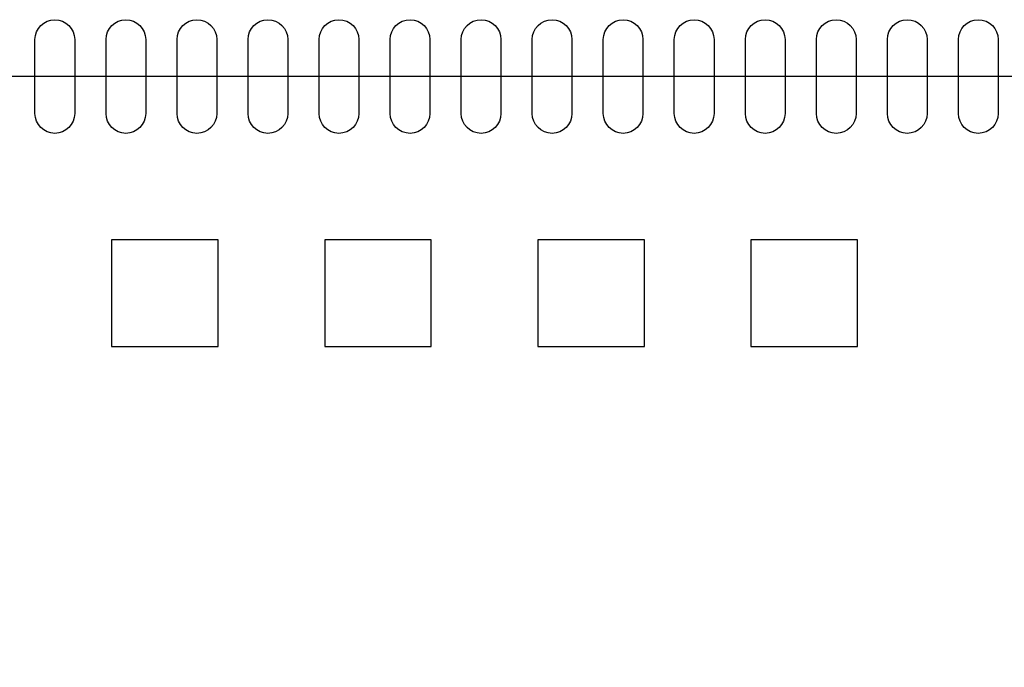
# Model space of a CAD drawing. Extents: x -1 to 126, y -1 to 41.
# Tile 12 of 13: x 85 to 99, y 32 to 41. Entities that reach past the tile are written whole.
import ezdxf

# ---------------------------------------------------------------- set-up
doc = ezdxf.new("R2010")
doc.units = 0
doc.header["$MEASUREMENT"] = 0
doc.layers.add('BOTTOM', color=1, linetype='CONTINUOUS')
doc.layers.add('OUTLINE', color=6, linetype='CONTINUOUS')

msp = doc.modelspace()

# ---------------------------------------------------------------- linework, layer by layer
at = {"layer": 'BOTTOM'}
for points in [[(85.779404, 40.520595), (85.779404, 39.479398, -1), (85.220604, 39.479398), (85.220604, 40.520595, -1)], [(86.779402, 40.520595), (86.779402, 39.479398, -1), (86.220602, 39.479398), (86.220602, 40.520595, -1)], [(87.7794, 40.520595), (87.7794, 39.479398, -1), (87.2206, 39.479398), (87.2206, 40.520595, -1)], [(88.779398, 40.520595), (88.779398, 39.479398, -1), (88.220598, 39.479398), (88.220598, 40.520595, -1)], [(89.779396, 40.520595), (89.779396, 39.479398, -1), (89.220596, 39.479398), (89.220596, 40.520595, -1)], [(90.779394, 40.520595), (90.779394, 39.479398, -1), (90.220594, 39.479398), (90.220594, 40.520595, -1)], [(91.779392, 40.520595), (91.779392, 39.479398, -1), (91.220592, 39.479398), (91.220592, 40.520595, -1)], [(92.77939, 40.520595), (92.77939, 39.479398, -1), (92.22059, 39.479398), (92.22059, 40.520595, -1)], [(93.779388, 40.520595), (93.779388, 39.479398, -1), (93.220588, 39.479398), (93.220588, 40.520595, -1)], [(94.779412, 40.520595), (94.779412, 39.479398, -1), (94.220612, 39.479398), (94.220612, 40.520595, -1)], [(95.77941, 40.520595), (95.77941, 39.479398, -1), (95.22061, 39.479398), (95.22061, 40.520595, -1)], [(96.779408, 40.520595), (96.779408, 39.479398, -1), (96.220608, 39.479398), (96.220608, 40.520595, -1)], [(97.779406, 40.520595), (97.779406, 39.479398, -1), (97.220606, 39.479398), (97.220606, 40.520595, -1)], [(98.779404, 40.520595), (98.779404, 39.479398, -1), (98.220604, 39.479398), (98.220604, 40.520595, -1)]]:
    msp.add_lwpolyline(points, format="xyb", close=True, dxfattribs=at)
for points in [[(87.8, 36.199978), (87.8, 37.699975), (86.300003, 37.699975), (86.300003, 36.199978)], [(90.800019, 36.199978), (90.800019, 37.699975), (89.300022, 37.699975), (89.300022, 36.199978)], [(93.800013, 36.199978), (93.800013, 37.699975), (92.300016, 37.699975), (92.300016, 36.199978)], [(96.800007, 36.199978), (96.800007, 37.699975), (95.30001, 37.699975), (95.30001, 36.199978)]]:
    msp.add_lwpolyline(points, close=True, dxfattribs=at)
at = {"layer": 'OUTLINE'}
msp.add_lwpolyline([(75, 0), (75, 40.005), (125.038, 40.005), (125.038, 0)], close=True, dxfattribs=at)

doc.saveas('drawing.dxf')
